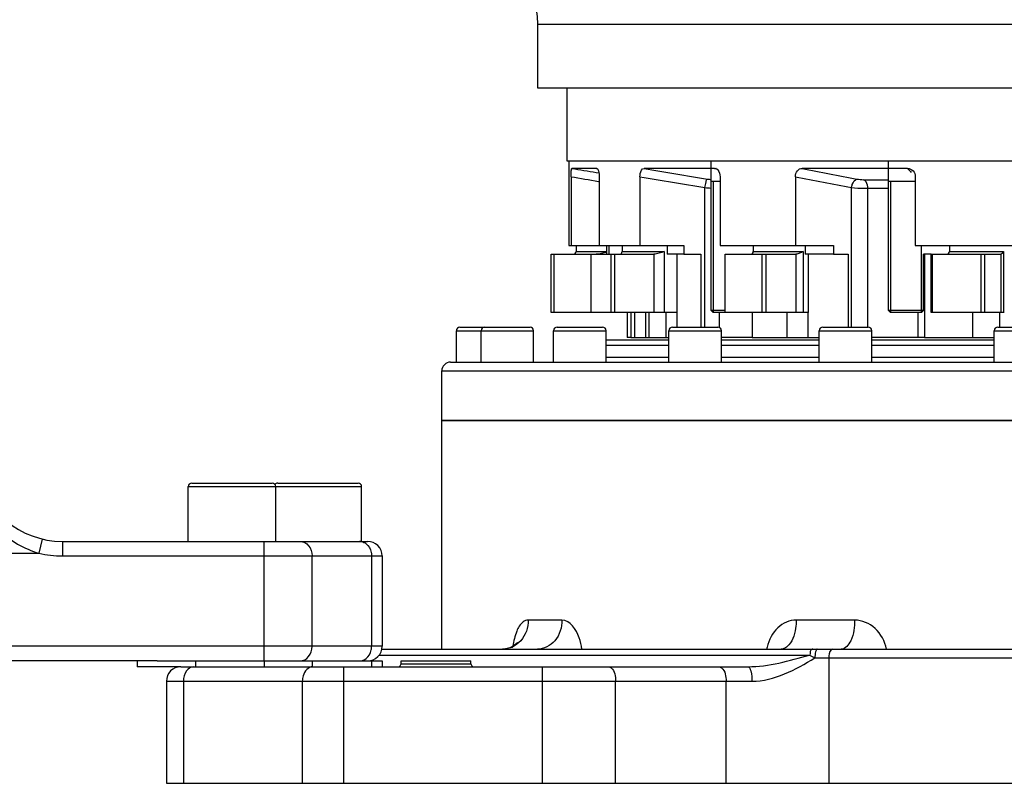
# Model space of a CAD drawing. Header units: millimetres. Extents: x 0 to 11890, y 0 to 8410.
# Tile 2 of 190: x 3312 to 3650, y 4871 to 5133. Entities that reach past the tile are written whole.
import ezdxf

# ---------------------------------------------------------------- set-up
doc = ezdxf.new("R2010")
doc.units = ezdxf.units.MM
doc.header["$LTSCALE"] = 653.95
for name, color, linetype in [('304103000050DXF_CONTINUOUS_LINE', 7, 'CONTINUOUS'), ('304103000052DXF_CONTINUOUS_LINE', 7, 'CONTINUOUS'), ('304103000057DXF_CONTINUOUS_LINE', 7, 'CONTINUOUS'), ('304103000066DXF_CONTINUOUS_LINE', 7, 'CONTINUOUS'), ('304104000419DXF_CONTINUOUS_LINE', 7, 'CONTINUOUS'), ('304106000102DXF_CONTINUOUS_LINE', 7, 'CONTINUOUS'), ('304301000091DXF_CONTINUOUS_LINE', 7, 'CONTINUOUS'), ('501023000086DXF_CONTINUOUS_LINE', 7, 'CONTINUOUS'), ('501023000173DXF_CONTINUOUS_LINE', 7, 'CONTINUOUS'), ('501023000221DXF_CONTINUOUS_LINE', 7, 'CONTINUOUS')]:
    doc.layers.add(name, color=color, linetype=linetype)

msp = doc.modelspace()

# ---------------------------------------------------------------- linework, layer by layer
at = {"layer": '304103000050DXF_CONTINUOUS_LINE', "color": 7, "linetype": 'Continuous'}
for p, q in [((3456.918, 4916.591), (3456.918, 4995.091)), ((3456.921, 4995.091), (3982.915, 4995.091)), ((3436.445, 4916.591), (4002.199, 4916.591)), ((3442.918, 4911.591), (3442.918, 4912.591)), ((3442.922, 4912.591), (3466.914, 4912.591)), ((3466.918, 4911.591), (3466.918, 4912.591)), ((3367.418, 4910.591), (3561.929, 4910.591)), ((3362.418, 4905.591), (3362.418, 4870.591)), ((3362.418, 4870.591), (4077.418, 4870.591))]:
    msp.add_line(p, q, dxfattribs=at)
at = {"layer": '304103000050DXF_CONTINUOUS_LINE', "color": 9, "linetype": 'Continuous'}
for p, q in [((3498.154, 4926.591), (3486.593, 4926.591)), ((3598.557, 4926.591), (3578.533, 4926.591)), ((3435.429, 4914.591), (3583.049, 4914.591)), ((3584.912, 4913.591), (3666.296, 4913.591)), ((3589.753, 4913.591), (3589.753, 4870.591)), ((3423.202, 4910.591), (3423.202, 4870.591)), ((3442.918, 4911.591), (3466.918, 4911.591)), ((3491.52, 4870.591), (3491.52, 4910.591)), ((3362.418, 4905.591), (3563.319, 4905.591)), ((3368.276, 4905.591), (3368.276, 4870.591)), ((3409.06, 4905.591), (3409.06, 4870.591)), ((3516.52, 4870.591), (3516.52, 4905.591)), ((3554.439, 4870.591), (3554.439, 4905.591))]:
    msp.add_line(p, q, dxfattribs=at)
at = {"layer": '304103000050DXF_CONTINUOUS_LINE', "color": 7, "linetype": 'Continuous'}
msp.add_lwpolyline([(3482.823, 4918.891), (3482.856, 4918.957), (3482.594, 4918.609), (3481.728, 4917.834), (3480.254, 4917.051), (3478.347, 4916.618), (3477.723, 4916.591)], dxfattribs=at)
at = {"layer": '304103000050DXF_CONTINUOUS_LINE', "color": 9, "linetype": 'Continuous'}
for centre, radius, start, end in [((3477.649, 4924.791), 8.207, 291.31612, 294.99403), ((3583.979, 4913.67), 15.86, 168.4545, 169.34891), ((3583.868, 4913.693), 15.746, 167.81004, 168.45423), ((3583.77, 4913.714), 15.646, 166.58811, 167.81037), ((3572.391, 4921.021), 4.63, 307.58152, 309.588)]:
    msp.add_arc(centre, radius, start, end, dxfattribs=at)
at = {"layer": '304103000050DXF_CONTINUOUS_LINE', "color": 7, "linetype": 'Continuous'}
for centre, radius, start, end in [((3367.418, 4905.591), 5, 90, 180), ((3441.918, 4911.591), 1, 299.99962, 360), ((3467.918, 4911.591), 1, 180, 240.00038)]:
    msp.add_arc(centre, radius, start, end, dxfattribs=at)
at = {"layer": '304103000050DXF_CONTINUOUS_LINE', "color": 9, "linetype": 'Continuous'}
for points, knots in [([(3486.593, 4926.591), (3485.962, 4926.591), (3484.058, 4925.761), (3482.245, 4922.348), (3481.566, 4919.397), (3481.334, 4917.661)], [0, 0, 0, 0, 0.1719445, 0.5230917, 1, 1, 1, 1]), ([(3498.154, 4926.591), (3498.154, 4924.094), (3496.702, 4919.142), (3491.936, 4916.591), (3489.721, 4916.591)], [0, 0, 0, 0, 0.5299656, 1, 1, 1, 1]), ([(3504.955, 4916.601), (3504.778, 4917.934), (3503.995, 4921.799), (3500.97, 4926.59), (3498.154, 4926.591)], [0, 0, 0, 0, 0.3230742, 1, 1, 1, 1]), ([(3578.533, 4926.591), (3576.259, 4926.591), (3571.383, 4924.401), (3569.137, 4919.803), (3568.551, 4917.343)], [0, 0, 0, 0, 0.4735517, 1, 1, 1, 1]), ([(3578.533, 4926.591), (3578.533, 4925.641), (3578.282, 4922.426), (3577.131, 4918.932), (3575.342, 4917.453)], [0, 0, 0, 0, 0.2902594, 1, 1, 1, 1]), ([(3598.557, 4926.591), (3598.557, 4924.191), (3598.272, 4920.502), (3595.404, 4916.591), (3593.942, 4916.591)], [0, 0, 0, 0, 0.6214802, 1, 1, 1, 1]), ([(3609.517, 4916.602), (3608.961, 4919.263), (3606.41, 4924.276), (3601.08, 4926.59), (3598.557, 4926.591)], [0, 0, 0, 0, 0.5186022, 1, 1, 1, 1]), ([(3584.187, 4916.591), (3584.071, 4916.591), (3583.331, 4916.427), (3583.237, 4915.396), (3583.314, 4914.804)], [0, 0, 0, 0, 0.1621847, 1, 1, 1, 1]), ([(3585.305, 4916.189), (3585.236, 4916.036), (3584.972, 4915.193), (3584.913, 4914.302), (3584.913, 4913.591)], [0, 0, 0, 0, 0.1909043, 1, 1, 1, 1]), ([(3585.698, 4916.591), (3585.622, 4916.591), (3585.442, 4916.469), (3585.354, 4916.296), (3585.305, 4916.189)], [0, 0, 0, 0, 0.3907101, 1, 1, 1, 1]), ([(3590.901, 4916.591), (3590.737, 4916.591), (3589.739, 4915.85), (3589.753, 4914.544), (3589.753, 4913.591)], [0, 0, 0, 0, 0.1469241, 1, 1, 1, 1]), ([(3412.596, 4910.591), (3411.098, 4910.591), (3409.262, 4908.317), (3409.06, 4906.235), (3409.06, 4905.591)], [0, 0, 0, 0, 0.699321, 1, 1, 1, 1]), ([(3514.02, 4910.591), (3514.364, 4910.591), (3516.265, 4909.627), (3516.52, 4907.214), (3516.52, 4905.591)], [0, 0, 0, 0, 0.1745141, 1, 1, 1, 1]), ([(3551.939, 4910.591), (3552.283, 4910.591), (3554.184, 4909.627), (3554.439, 4907.214), (3554.439, 4905.591)], [0, 0, 0, 0, 0.1745141, 1, 1, 1, 1]), ([(3561.929, 4910.591), (3562.517, 4910.591), (3563.209, 4908.231), (3563.319, 4906.777), (3563.319, 4905.591)], [0, 0, 0, 0, 0.3313655, 1, 1, 1, 1])]:
    msp.add_open_spline(points, degree=3, knots=knots, dxfattribs=at)
for points in [[(3486.593, 4926.591), (3486.593, 4924.08), (3485.661, 4921.398), (3483.995, 4919.52)], [(3483.995, 4919.52), (3483.198, 4918.621), (3482.205, 4917.859), (3481.117, 4917.352)], [(3575.215, 4917.352), (3574.674, 4916.936), (3573.994, 4916.632), (3573.313, 4916.595)], [(3561.929, 4910.591), (3569.094, 4910.591), (3576.162, 4912.613), (3583.049, 4914.591)], [(3563.319, 4905.591), (3570.995, 4905.591), (3578.314, 4909.669), (3584.912, 4913.591)], [(3583.049, 4914.591), (3583.663, 4914.247), (3584.28, 4913.908), (3584.915, 4913.605)], [(3369.311, 4909.126), (3368.602, 4908.124), (3368.276, 4906.819), (3368.276, 4905.591)], [(3371.811, 4910.591), (3370.846, 4910.591), (3369.869, 4909.915), (3369.311, 4909.126)]]:
    msp.add_open_spline(points, degree=3, dxfattribs=at)
at = {"layer": '304103000052DXF_CONTINUOUS_LINE', "color": 9, "linetype": 'Continuous'}
msp.add_line((3489.918, 5131.091), (3949.918, 5131.091), dxfattribs=at)
at = {"layer": '304103000052DXF_CONTINUOUS_LINE', "color": 7, "linetype": 'Continuous'}
for p, q in [((3489.918, 5109.091), (3489.918, 5131.091)), ((3949.918, 5109.091), (3489.918, 5109.091))]:
    msp.add_line(p, q, dxfattribs=at)
msp.add_arc((3464.918, 5131.091), 25, 0, 90, dxfattribs=at)
at = {"layer": '304103000057DXF_CONTINUOUS_LINE', "color": 7, "linetype": 'Continuous'}
for p, q in [((3534.848, 5022.591), (3513.278, 5022.591)), ((3586.418, 5022.591), (3552.848, 5022.591)), ((3646.472, 5022.591), (3604.418, 5022.591)), ((3459.918, 5015.091), (3979.918, 5015.091)), ((3456.918, 4995.091), (3456.918, 5012.091)), ((3982.917, 4995.091), (3456.919, 4995.091))]:
    msp.add_line(p, q, dxfattribs=at)
at = {"layer": '304103000057DXF_CONTINUOUS_LINE', "color": 9, "linetype": 'Continuous'}
for p, q in [((3534.848, 5020.833), (3513.278, 5020.833)), ((3586.418, 5020.833), (3552.848, 5020.833)), ((3646.472, 5020.833), (3604.418, 5020.833)), ((3513.278, 5016.848), (3534.848, 5016.848)), ((3552.848, 5016.848), (3586.418, 5016.848)), ((3604.418, 5016.848), (3646.472, 5016.848)), ((3456.918, 5012.091), (3982.918, 5012.091))]:
    msp.add_line(p, q, dxfattribs=at)
at = {"layer": '304103000057DXF_CONTINUOUS_LINE', "color": 7, "linetype": 'Continuous'}
msp.add_arc((3459.918, 5012.091), 3, 90, 180, dxfattribs=at)
at = {"layer": '304103000066DXF_CONTINUOUS_LINE', "color": 9, "linetype": 'Continuous'}
for p, q in [((3319.833, 4954.401), (3318.679, 4949.536)), ((3326.757, 4953.591), (3326.757, 4948.591)), ((3396.005, 4912.591), (3396.005, 4953.591)), ((3274.709, 4949.536), (3318.679, 4949.536)), ((3326.757, 4948.591), (3436.445, 4948.591)), ((3412.389, 4917.591), (3412.389, 4948.591)), ((3432.83, 4948.591), (3432.83, 4917.591)), ((3436.445, 4917.591), (3282.861, 4917.591))]:
    msp.add_line(p, q, dxfattribs=at)
at = {"layer": '304103000066DXF_CONTINUOUS_LINE', "color": 7, "linetype": 'Continuous'}
for p, q in [((3326.757, 4953.591), (3431.445, 4953.591)), ((3436.445, 4948.591), (3436.445, 4917.591)), ((3359.28, 4912.591), (3278.101, 4912.591))]:
    msp.add_line(p, q, dxfattribs=at)
for centre, radius, start, end in [((3326.757, 4983.591), 30, 189.99941, 270), ((3431.445, 4948.591), 5, 0, 90.00007), ((3431.445, 4917.591), 5, 269.99993, 360)]:
    msp.add_arc(centre, radius, start, end, dxfattribs=at)
at = {"layer": '304103000066DXF_CONTINUOUS_LINE', "color": 9, "linetype": 'Continuous'}
for centre, radius, start, end in [((3428.73, 4950.205), 3.385, 78.56422, 89.9435), ((3326.757, 4983.591), 35, 256.65533, 270)]:
    msp.add_arc(centre, radius, start, end, dxfattribs=at)
for points in [[(3305.002, 4957.501), (3308.823, 4953.863), (3313.605, 4950.98), (3318.679, 4949.536)], [(3429.401, 4953.524), (3429.96, 4953.411), (3430.5, 4953.149), (3430.948, 4952.797)], [(3428.734, 4912.591), (3429.518, 4912.591), (3430.331, 4912.9), (3430.948, 4913.385)]]:
    msp.add_open_spline(points, degree=3, dxfattribs=at)
for points, knots in [([(3408.293, 4953.591), (3409.375, 4953.591), (3411.712, 4952.279), (3412.389, 4949.835), (3412.389, 4948.591)], [0, 0, 0, 0, 0.4650465, 1, 1, 1, 1]), ([(3430.948, 4952.797), (3431.853, 4952.087), (3432.679, 4950.56), (3432.83, 4949.005), (3432.83, 4948.591)], [0, 0, 0, 0, 0.7351675, 1, 1, 1, 1]), ([(3408.293, 4912.591), (3409.375, 4912.591), (3411.712, 4913.902), (3412.389, 4916.346), (3412.389, 4917.591)], [0, 0, 0, 0, 0.4650465, 1, 1, 1, 1]), ([(3430.948, 4913.385), (3431.853, 4914.094), (3432.679, 4915.621), (3432.83, 4917.177), (3432.83, 4917.591)], [0, 0, 0, 0, 0.7351675, 1, 1, 1, 1])]:
    msp.add_open_spline(points, degree=3, knots=knots, dxfattribs=at)
at = {"layer": '304104000419DXF_CONTINUOUS_LINE', "color": 7, "linetype": 'Continuous'}
for p, q in [((3503.018, 5055.091), (3503.018, 5053.091)), ((3518.813, 5055.091), (3518.813, 5053.091)), ((3563.793, 5055.091), (3563.793, 5053.091)), ((3631.111, 5055.091), (3631.111, 5053.091)), ((3494.418, 5052.091), (3508.139, 5052.091)), ((3494.418, 5032.091), (3494.418, 5052.091)), ((3495.418, 5032.091), (3495.418, 5052.091)), ((3508.139, 5052.091), (3529.401, 5052.091)), ((3508.139, 5032.091), (3508.139, 5052.091)), ((3515.027, 5032.091), (3515.027, 5052.091)), ((3516.334, 5032.091), (3516.334, 5052.091)), ((3529.656, 5052.093), (3529.656, 5032.091)), ((3554.101, 5052.091), (3578.244, 5052.091)), ((3554.101, 5032.091), (3554.101, 5052.091)), ((3566.829, 5032.091), (3566.829, 5052.091)), ((3568.243, 5032.091), (3568.243, 5052.091)), ((3578.44, 5052.093), (3578.44, 5032.091)), ((3582.593, 5052.091), (3582.593, 5032.091)), ((3624.767, 5052.091), (3648.657, 5052.091)), ((3624.767, 5032.091), (3624.767, 5052.091)), ((3625.308, 5032.091), (3625.308, 5052.091)), ((3641.938, 5032.091), (3641.938, 5052.091)), ((3643.244, 5032.091), (3643.244, 5052.091)), ((3648.762, 5052.093), (3648.762, 5032.091)), ((3508.139, 5032.091), (3494.418, 5032.091)), ((3537.585, 5032.091), (3508.139, 5032.091)), ((3582.593, 5032.091), (3554.101, 5032.091)), ((3649.911, 5032.091), (3624.767, 5032.091))]:
    msp.add_line(p, q, dxfattribs=at)
at = {"layer": '304104000419DXF_CONTINUOUS_LINE', "color": 9, "linetype": 'Continuous'}
for p, q in [((3503.018, 5053.091), (3513.488, 5053.091)), ((3518.813, 5053.091), (3533.264, 5053.091)), ((3533.264, 5053.091), (3533.264, 5032.091)), ((3563.793, 5053.091), (3580.893, 5053.091)), ((3580.893, 5053.091), (3580.893, 5032.091)), ((3631.111, 5053.091), (3649.688, 5053.091)), ((3649.688, 5053.091), (3649.688, 5032.091))]:
    msp.add_line(p, q, dxfattribs=at)
at = {"layer": '304104000419DXF_CONTINUOUS_LINE', "color": 7, "linetype": 'Continuous'}
for centre, radius, start, end in [((3502.018, 5053.091), 1, 270, 360), ((3517.813, 5053.091), 1, 270, 360), ((3529.394, 5065.083), 12.992, 270.02733, 271.1527), ((3562.793, 5053.091), 1, 270, 360), ((3578.24, 5059.703), 7.612, 270.03577, 271.50597), ((3630.111, 5053.091), 1, 270, 360), ((3648.654, 5054.322), 2.232, 270.06675, 272.78162)]:
    msp.add_arc(centre, radius, start, end, dxfattribs=at)
for points, knots in [([(3513.489, 5052.906), (3512.895, 5052.712), (3511.702, 5052.34), (3510.462, 5052.112), (3509.838, 5052.093)], [0, 0, 0, 0, 0.5004982, 1, 1, 1, 1]), ([(3533.264, 5053.091), (3532.676, 5052.864), (3531.512, 5052.413), (3530.277, 5052.116), (3529.656, 5052.093)], [0, 0, 0, 0, 0.5033056, 1, 1, 1, 1]), ([(3580.893, 5053.091), (3580.497, 5052.865), (3579.731, 5052.428), (3578.871, 5052.116), (3578.44, 5052.093)], [0, 0, 0, 0, 0.5138694, 1, 1, 1, 1]), ([(3649.688, 5053.091), (3649.543, 5052.872), (3649.338, 5052.557), (3649.029, 5052.217), (3648.85, 5052.106), (3648.762, 5052.093)], [0, 0, 0, 0, 0.5686878, 0.8088716, 1, 1, 1, 1])]:
    msp.add_open_spline(points, degree=3, knots=knots, dxfattribs=at)
at = {"layer": '304106000102DXF_CONTINUOUS_LINE', "color": 7, "linetype": 'Continuous'}
for p, q in [((3352.418, 4912.591), (3352.418, 4910.591)), ((3359.28, 4912.591), (3436.445, 4912.591)), ((3436.445, 4912.591), (3436.445, 4910.591)), ((3367.418, 4910.591), (3352.418, 4910.591))]:
    msp.add_line(p, q, dxfattribs=at)
at = {"layer": '304106000102DXF_CONTINUOUS_LINE', "color": 9, "linetype": 'Continuous'}
for p, q in [((3372.418, 4912.591), (3372.418, 4910.591)), ((3396.005, 4912.591), (3396.005, 4910.591)), ((3412.389, 4912.591), (3412.389, 4910.591)), ((3432.83, 4912.591), (3432.83, 4910.591))]:
    msp.add_line(p, q, dxfattribs=at)
at = {"layer": '304301000091DXF_CONTINUOUS_LINE', "color": 7, "linetype": 'Continuous'}
for p, q in [((3499.918, 5084.091), (3499.918, 5109.091)), ((3939.916, 5084.091), (3499.92, 5084.091)), ((3500.518, 5084.091), (3500.518, 5055.091)), ((3510.04, 5081.591), (3501.549, 5081.591)), ((3510.04, 5081.591), (3510.098, 5081.583)), ((3550.483, 5081.591), (3526.303, 5081.591)), ((3550.483, 5081.591), (3550.898, 5081.523)), ((3616.721, 5081.591), (3580.533, 5081.591)), ((3501.28, 5078.716), (3501.28, 5055.091)), ((3510.93, 5078.716), (3510.93, 5055.091)), ((3524.916, 5078.716), (3524.916, 5055.091)), ((3552.397, 5078.716), (3552.397, 5055.091)), ((3578.238, 5078.716), (3578.238, 5055.091)), ((3619.367, 5078.716), (3619.367, 5055.091)), ((3500.518, 5055.091), (3539.986, 5055.091)), ((3534.195, 5055.091), (3534.195, 5052.091)), ((3539.986, 5055.091), (3539.986, 5052.091)), ((3552.397, 5055.091), (3591.274, 5055.091)), ((3581.544, 5055.091), (3581.544, 5052.091)), ((3591.274, 5055.091), (3591.274, 5052.091)), ((3619.367, 5055.091), (3662.147, 5055.091)), ((3539.986, 5052.091), (3534.195, 5052.091)), ((3537.585, 5052.091), (3537.585, 5027.091)), ((3539.986, 5052.091), (3545.777, 5052.091)), ((3545.777, 5052.091), (3545.777, 5027.091)), ((3591.274, 5052.091), (3581.544, 5052.091)), ((3591.274, 5052.091), (3596.283, 5052.091)), ((3596.283, 5052.091), (3596.283, 5027.091)), ((3624.767, 5052.091), (3622.168, 5052.091)), ((3622.578, 5052.091), (3622.578, 5023.591)), ((3520.481, 5032.091), (3520.481, 5023.591)), ((3521.782, 5032.091), (3521.782, 5023.591)), ((3527.952, 5032.091), (3527.952, 5023.591)), ((3533.74, 5032.091), (3533.74, 5023.591)), ((3563.347, 5032.091), (3563.347, 5023.591)), ((3575.343, 5032.091), (3575.343, 5023.591)), ((3582.447, 5032.091), (3582.447, 5023.591)), ((3638.956, 5032.091), (3638.956, 5023.591)), ((3648.238, 5032.091), (3648.238, 5027.091)), ((3521.782, 5023.591), (3520.481, 5023.591)), ((3521.782, 5023.591), (3527.952, 5023.591)), ((3527.952, 5023.591), (3534.848, 5023.591)), ((3563.347, 5023.591), (3552.848, 5023.591)), ((3563.347, 5023.591), (3586.418, 5023.591)), ((3622.371, 5023.591), (3604.418, 5023.591)), ((3622.578, 5023.591), (3646.472, 5023.591))]:
    msp.add_line(p, q, dxfattribs=at)
at = {"layer": '304301000091DXF_CONTINUOUS_LINE', "color": 9, "linetype": 'Continuous'}
for p, q in [((3510.109, 5081.576), (3510.04, 5081.591)), ((3509.854, 5080.158), (3510.827, 5079.991)), ((3601.589, 5077.689), (3610.168, 5077.689)), ((3510.653, 5077.1), (3510.93, 5077.052)), ((3547.163, 5027.091), (3547.163, 5074.96)), ((3597.482, 5027.091), (3597.482, 5074.96)), ((3603.072, 5074.736), (3610.168, 5074.736)), ((3603.072, 5027.091), (3603.072, 5074.736)), ((3523.144, 5023.591), (3523.144, 5032.091)), ((3526.905, 5023.591), (3526.905, 5032.091)), ((3552.223, 5026.94), (3552.223, 5032.091)), ((3620.401, 5023.591), (3620.401, 5032.091))]:
    msp.add_line(p, q, dxfattribs=at)
for centre, radius, start, end in [((5201.507, 14934.231), 9994.04, 260.3505107, 260.4770908), ((5049.874, 12554.104), 7615.604, 258.8756908, 259.0199921), ((4182.873, 5596.784), 765.475, 222.301914, 222.444573), ((5192.253, 14886.183), 9948.186, 260.3515686, 260.4815141), ((5033.805, 12484.495), 7547.466, 258.8805537, 259.0293958), ((3556.025, 5206.514), 131.852, 266.14609, 267.08166)]:
    msp.add_arc(centre, radius, start, end, dxfattribs=at)
at = {"layer": '304301000091DXF_CONTINUOUS_LINE', "color": 7, "linetype": 'Continuous'}
msp.add_arc((3550.45, 5080.14), 1.456, 63.83647, 72.04207, dxfattribs=at)
for points, knots in [([(3501.28, 5078.716), (3501.28, 5079.404), (3501.283, 5080.392), (3501.416, 5081.194), (3501.472, 5081.591), (3501.549, 5081.591)], [0, 0, 0, 0, 0.7097593, 0.9206083, 1, 1, 1, 1]), ([(3510.098, 5081.585), (3510.442, 5081.513), (3510.85, 5080.29), (3510.93, 5079.386), (3510.93, 5078.716)], [0, 0, 0, 0, 0.3440623, 1, 1, 1, 1]), ([(3524.916, 5078.716), (3524.916, 5079.093), (3524.976, 5080.103), (3525.579, 5081.591), (3526.303, 5081.591)], [0, 0, 0, 0, 0.3420693, 1, 1, 1, 1]), ([(3551.092, 5081.446), (3551.189, 5081.398), (3551.381, 5081.277), (3551.546, 5081.122), (3551.625, 5081.036)], [0, 0, 0, 0, 0.4826122, 1, 1, 1, 1]), ([(3578.238, 5078.716), (3578.238, 5079.44), (3578.59, 5080.85), (3579.93, 5081.591), (3580.533, 5081.591)], [0, 0, 0, 0, 0.5454431, 1, 1, 1, 1])]:
    msp.add_open_spline(points, degree=3, knots=knots, dxfattribs=at)
at = {"layer": '304301000091DXF_CONTINUOUS_LINE', "color": 9, "linetype": 'Continuous'}
for points in [[(3501.549, 5081.591), (3504.317, 5081.112), (3507.085, 5080.635), (3509.854, 5080.158)], [(3501.28, 5078.716), (3504.404, 5078.176), (3507.528, 5077.637), (3510.653, 5077.1)], [(3548.074, 5077.914), (3548.481, 5077.845), (3548.891, 5077.787), (3549.302, 5077.743)], [(3599.357, 5077.914), (3600.091, 5077.771), (3600.841, 5077.689), (3601.589, 5077.689)]]:
    msp.add_open_spline(points, degree=3, dxfattribs=at)
at = {"layer": '304301000091DXF_CONTINUOUS_LINE', "color": 7, "linetype": 'Continuous'}
for points in [[(3551.625, 5081.036), (3552.172, 5080.433), (3552.397, 5079.531), (3552.397, 5078.716)], [(3616.721, 5081.591), (3617.413, 5081.591), (3618.151, 5081.254), (3618.615, 5080.742)], [(3618.615, 5080.742), (3619.099, 5080.208), (3619.367, 5079.437), (3619.367, 5078.716)]]:
    msp.add_open_spline(points, degree=3, dxfattribs=at)
at = {"layer": '304301000091DXF_CONTINUOUS_LINE', "color": 9, "linetype": 'Continuous'}
for points, knots in [([(3547.163, 5074.96), (3547.275, 5075.643), (3547.569, 5076.513), (3547.752, 5077.789), (3548.074, 5077.914)], [0, 0, 0, 0, 0.6673038, 1, 1, 1, 1]), ([(3597.482, 5074.96), (3597.534, 5075.33), (3597.797, 5076.439), (3598.541, 5077.816), (3599.357, 5077.914)], [0, 0, 0, 0, 0.3124416, 1, 1, 1, 1]), ([(3603.072, 5074.736), (3603.072, 5075.079), (3602.973, 5076.172), (3602.346, 5077.465), (3601.589, 5077.689)], [0, 0, 0, 0, 0.3029531, 1, 1, 1, 1]), ([(3597.482, 5074.96), (3598.908, 5074.849), (3600.772, 5074.763), (3602.637, 5074.736), (3603.072, 5074.736)], [0, 0, 0, 0, 0.7669682, 1, 1, 1, 1])]:
    msp.add_open_spline(points, degree=3, knots=knots, dxfattribs=at)
at = {"layer": '501023000086DXF_CONTINUOUS_LINE', "color": 7, "linetype": 'Continuous'}
for p, q in [((3463.118, 5027.091), (3471.602, 5027.091)), ((3471.602, 5027.091), (3487.202, 5027.091)), ((3496.478, 5027.091), (3512.078, 5027.091)), ((3536.048, 5027.091), (3551.648, 5027.091)), ((3587.618, 5027.091), (3603.218, 5027.091)), ((3647.672, 5027.091), (3663.272, 5027.091)), ((3461.918, 5015.091), (3461.918, 5025.891)), ((3470.402, 5015.091), (3470.402, 5025.891)), ((3488.402, 5015.091), (3488.402, 5025.891)), ((3495.278, 5015.091), (3495.278, 5025.891)), ((3513.278, 5015.091), (3513.278, 5025.891)), ((3534.848, 5015.091), (3534.848, 5025.891)), ((3552.848, 5015.091), (3552.848, 5025.891)), ((3586.418, 5015.091), (3586.418, 5025.891)), ((3604.418, 5015.091), (3604.418, 5025.891)), ((3646.472, 5015.091), (3646.472, 5025.891))]:
    msp.add_line(p, q, dxfattribs=at)
at = {"layer": '501023000086DXF_CONTINUOUS_LINE', "color": 9, "linetype": 'Continuous'}
for p, q in [((3461.918, 5025.891), (3470.402, 5025.891)), ((3470.402, 5025.891), (3488.402, 5025.891)), ((3495.278, 5025.891), (3513.278, 5025.891)), ((3534.848, 5025.891), (3552.848, 5025.891)), ((3586.418, 5025.891), (3604.418, 5025.891)), ((3646.472, 5025.891), (3664.472, 5025.891))]:
    msp.add_line(p, q, dxfattribs=at)
at = {"layer": '501023000086DXF_CONTINUOUS_LINE', "color": 7, "linetype": 'Continuous'}
for centre, start, end in [((3463.118, 5025.891), 89.99999, 180), ((3471.602, 5025.891), 90, 180), ((3487.202, 5025.891), 0, 90), ((3496.478, 5025.891), 90, 180), ((3512.078, 5025.891), 0, 90), ((3536.048, 5025.891), 90, 180), ((3551.648, 5025.891), 0, 90), ((3587.618, 5025.891), 90, 180), ((3603.218, 5025.891), 0, 90), ((3647.672, 5025.891), 90, 180)]:
    msp.add_arc(centre, 1.2, start, end, dxfattribs=at)
at = {"layer": '501023000173DXF_CONTINUOUS_LINE', "color": 7, "linetype": 'Continuous'}
for p, q in [((3371.118, 4973.591), (3398.718, 4973.591)), ((3400.618, 4973.591), (3428.218, 4973.591)), ((3369.918, 4953.591), (3369.918, 4972.391)), ((3399.918, 4953.591), (3399.918, 4972.391)), ((3429.418, 4953.591), (3429.418, 4972.391))]:
    msp.add_line(p, q, dxfattribs=at)
at = {"layer": '501023000173DXF_CONTINUOUS_LINE', "color": 9, "linetype": 'Continuous'}
for p, q in [((3369.918, 4972.391), (3399.918, 4972.391)), ((3399.925, 4972.391), (3429.418, 4972.391))]:
    msp.add_line(p, q, dxfattribs=at)
at = {"layer": '501023000173DXF_CONTINUOUS_LINE', "color": 7, "linetype": 'Continuous'}
for centre, start, end in [((3371.118, 4972.391), 90, 180), ((3398.718, 4972.391), 0, 90), ((3400.618, 4972.391), 90, 142.58833), ((3428.218, 4972.391), 0, 90)]:
    msp.add_arc(centre, 1.2, start, end, dxfattribs=at)
at = {"layer": '501023000221DXF_CONTINUOUS_LINE', "color": 7, "linetype": 'Continuous'}
for p, q in [((3549.297, 5032.791), (3549.297, 5084.091)), ((3610.168, 5032.791), (3610.168, 5084.091)), ((3552.396, 5077.091), (3549.297, 5077.091)), ((3619.368, 5077.091), (3610.168, 5077.091)), ((3513.488, 5052.091), (3513.488, 5055.091)), ((3622.168, 5032.791), (3622.168, 5052.091)), ((3554.101, 5032.791), (3549.297, 5032.791)), ((3549.997, 5032.091), (3549.297, 5032.791)), ((3554.101, 5032.091), (3549.997, 5032.091)), ((3622.168, 5032.791), (3610.168, 5032.791)), ((3610.868, 5032.091), (3610.168, 5032.791)), ((3621.467, 5032.091), (3610.868, 5032.091)), ((3621.468, 5032.091), (3622.168, 5032.791))]:
    msp.add_line(p, q, dxfattribs=at)
at = {"layer": '501023000221DXF_CONTINUOUS_LINE', "color": 2, "linetype": 'Continuous'}
for p, q in [((3550.047, 5077.091), (3550.047, 5032.091)), ((3610.918, 5077.091), (3610.918, 5032.091)), ((3514.238, 5055.091), (3514.238, 5052.091)), ((3621.418, 5055.091), (3621.418, 5032.091))]:
    msp.add_line(p, q, dxfattribs=at)

doc.saveas('drawing.dxf')
